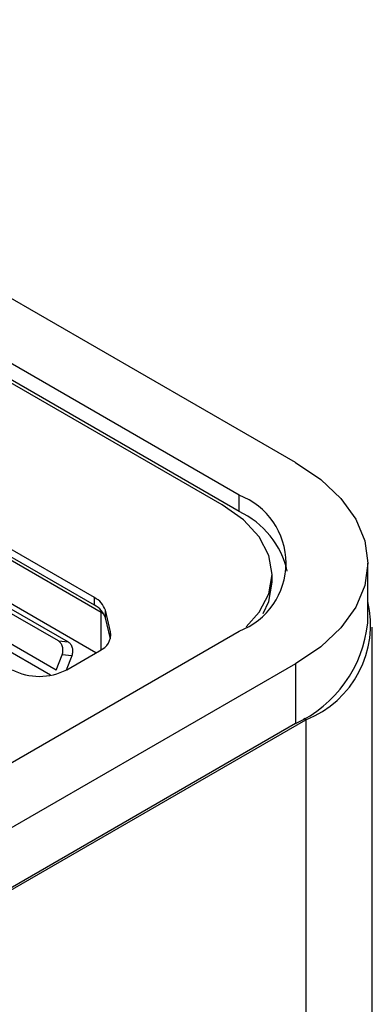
# Model space of a CAD drawing. Header units: inches. Extents: x 3.21 to 13.19, y 2.59 to 9.58.
# Tile 44 of 47: x 12.8 to 12.94, y 6.75 to 7.11. Entities that reach past the tile are written whole.
import ezdxf

# ---------------------------------------------------------------- set-up
doc = ezdxf.new("R2010")
doc.units = ezdxf.units.IN
doc.header["$MEASUREMENT"] = 0

msp = doc.modelspace()

# ---------------------------------------------------------------- linework, layer by layer
at = {"color": 7, "linetype": 'Continuous', "lineweight": 25}
for p, q in [((12.9066532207, 6.9483691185), (11.9722116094, 7.4878107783)), ((12.8854400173, 6.9361229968), (11.9614228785, 7.4695467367)), ((12.8854400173, 6.9299989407), (11.9614228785, 7.4634226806)), ((12.8790760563, 6.9324486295), (12.4892377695, 7.1574974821)), ((12.8336468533, 6.8921366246), (12.7519760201, 6.939284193)), ((12.83113355, 6.8976700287), (12.7562224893, 6.9409152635)), ((12.83113355, 6.8948121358), (12.7562224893, 6.9380573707)), ((12.8854400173, 6.9299989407), (12.8854400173, 6.9361229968)), ((12.8316823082, 6.8769399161), (12.7519760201, 6.9229533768)), ((12.9337458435, 6.888155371), (12.9337458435, 6.9106102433)), ((12.8978212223, 6.9034656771), (12.8978212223, 6.9063235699)), ((12.817601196, 6.8813902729), (12.7887183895, 6.8980639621)), ((12.7923347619, 6.8977406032), (12.8212175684, 6.8810669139)), ((12.83113355, 6.8948121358), (12.83113355, 6.8976700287)), ((12.8167687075, 6.8704623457), (12.7823181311, 6.8903502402)), ((12.8372050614, 6.8848418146), (12.8352393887, 6.8929160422)), ((12.8352393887, 6.8900581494), (12.8352393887, 6.8929160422)), ((12.8371374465, 6.8822616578), (12.8352393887, 6.8900581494)), ((12.9354382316, 5.3632672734), (12.9354382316, 6.8865241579)), ((12.6202749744, 6.7320209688), (12.8854400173, 6.8850974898)), ((12.817601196, 6.8813902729), (12.8212175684, 6.8810669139)), ((12.8167687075, 6.8704623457), (12.8189931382, 6.8761955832)), ((12.8226095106, 6.8758722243), (12.8189931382, 6.8761955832)), ((12.8226095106, 6.8758722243), (12.8205257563, 6.8705015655)), ((12.820724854, 6.8706143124), (12.8330992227, 6.8777578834)), ((12.9066532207, 6.8728513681), (12.6414881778, 6.7197748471)), ((12.9066532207, 6.8728513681), (12.9066532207, 6.8503964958)), ((12.6347706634, 6.6926272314), (12.910542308, 6.8518268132)), ((12.9066532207, 6.8503964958), (12.6414881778, 6.6973199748)), ((12.910542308, 6.8518268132), (12.910542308, 5.3285699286))]:
    msp.add_line(p, q, dxfattribs=at)
at = {"color": 8, "linetype": 'Continuous', "lineweight": 25}
for p, q in [((12.8336468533, 6.8780918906), (12.8336468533, 6.8921366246)), ((12.7817586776, 6.8876162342), (12.8145991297, 6.8686578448)), ((12.8372050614, 6.8825118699), (12.8372050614, 6.8848418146)), ((12.910542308, 6.8518268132), (12.9097590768, 6.852278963))]:
    msp.add_line(p, q, dxfattribs=at)
at = {"color": 7, "linetype": 'Continuous', "lineweight": 25, "flags": 128}
for points in [[(12.9066532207, 6.9483691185), (12.9160799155, 6.9419974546), (12.923663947, 6.9348529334), (12.9292185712, 6.9271114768), (12.932607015, 6.918963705), (12.9337458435, 6.9106102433), (12.932607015, 6.9022567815), (12.9292185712, 6.8941090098), (12.923663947, 6.8863675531), (12.9160799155, 6.879223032), (12.9066532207, 6.8728513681)], [(12.8880377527, 6.8866909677), (12.8929495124, 6.8921847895), (12.8965914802, 6.8991156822), (12.8978212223, 6.9063235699), (12.8965914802, 6.9135314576), (12.8929495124, 6.9204623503), (12.8870352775, 6.9268498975), (12.8790760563, 6.9324486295)], [(12.8945078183, 6.8917318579), (12.8965914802, 6.8962577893), (12.8978212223, 6.9034656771)], [(12.8346612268, 6.8914968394), (12.8345769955, 6.8915544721), (12.8336468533, 6.8921366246)]]:
    msp.add_lwpolyline(points, dxfattribs=at)
at = {"color": 7, "linetype": 'Continuous', "lineweight": 25}
for centre, radius, start, end in [((12.8757570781, 6.9106102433), 0.027288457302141, 290.7834207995, 69.2165792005), ((12.8716091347, 6.9003547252), 0.0327119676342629, 12.7033901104, 64.9880025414), ((12.8275638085, 6.8904369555), 0.0080660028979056, 17.8996072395, 63.7322599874), ((12.8275638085, 6.8875790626), 0.0080660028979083, 17.8996072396, 63.7322599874), ((12.8964802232, 6.8874468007), 0.0382952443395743, 291.5431516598, 13.3162654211), ((12.8867929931, 6.8932456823), 0.0472279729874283, 294.86731528, 353.8125437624), ((12.8305446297, 6.8839703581), 0.0067172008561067, 292.3526500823, 7.4542830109), ((12.8104718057, 6.8904026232), 0.0222868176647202, 242.6096722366, 297.3903277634)]:
    msp.add_arc(centre, radius, start, end, dxfattribs=at)
for points, knots in [([(12.81899313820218, 6.876195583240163), (12.81907582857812, 6.8764420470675), (12.81923785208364, 6.876924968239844), (12.81933907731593, 6.877693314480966), (12.81932033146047, 6.878461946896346), (12.81913497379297, 6.879445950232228), (12.81864542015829, 6.880607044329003), (12.81795128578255, 6.88112768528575), (12.81760119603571, 6.881390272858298)], [0, 0, 0, 0, 0.1281482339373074, 0.2510936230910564, 0.3737471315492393, 0.5010535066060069, 0.7483541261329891, 1, 1, 1, 1]), ([(12.82121756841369, 6.881066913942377), (12.82139891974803, 6.880945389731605), (12.82175415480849, 6.88070734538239), (12.82219802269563, 6.880197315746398), (12.82254890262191, 6.87958649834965), (12.82287291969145, 6.878668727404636), (12.8230452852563, 6.877357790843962), (12.82275563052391, 6.876370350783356), (12.82260951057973, 6.875872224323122)], [0, 0, 0, 0, 0.1282760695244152, 0.2512700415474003, 0.3738837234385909, 0.50106290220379, 0.7483049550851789, 1, 1, 1, 1])]:
    msp.add_open_spline(points, degree=3, knots=knots, dxfattribs=at)

doc.saveas('drawing.dxf')
